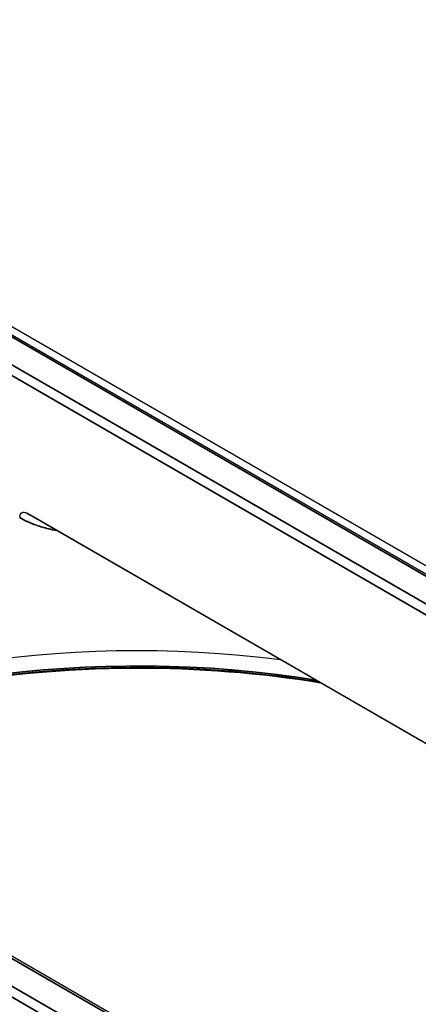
# Model space of a CAD drawing. Header units: millimetres. Extents: x -12192 to 12192, y -600 to 5895.
# Tile 24 of 122: x 3056 to 3073, y 1570 to 1612. Entities that reach past the tile are written whole.
import ezdxf

# ---------------------------------------------------------------- set-up
doc = ezdxf.new("R2010")
doc.units = ezdxf.units.MM
doc.header["$LTSCALE"] = 20
doc.layers.add('_Sichtbarkanten', color=7, linetype='Continuous', lineweight=25)
doc.layers.add('Sichtbar schmal (ISO)', color=7, linetype='Continuous', lineweight=35)

msp = doc.modelspace()

# ---------------------------------------------------------------- linework, layer by layer
at = {"layer": '_Sichtbarkanten'}
for p, q in [((2852.013, 1715.971), (3294.055, 1460.758)), ((2851.63, 1715.848), (3293.923, 1460.49)), ((3271.086, 1447.313), (2828.808, 1702.663)), ((3269.408, 1446.549), (2827.365, 1701.762)), ((3055.968, 1590.676), (3086.699, 1572.934)), ((3056.124, 1590.58), (3056.124, 1590.58)), ((3086.731, 1572.909), (3056.124, 1590.58))]:
    msp.add_line(p, q, dxfattribs=at)
msp.add_ellipse((3060.71, 1568.996), major_axis=(27.433, 0), ratio=0.57735, start_param=1.348928, end_param=2.366107, dxfattribs=at)
for points, knots in [([(3055.668, 1590.485), (3055.675, 1590.537), (3055.687, 1590.585), (3055.725, 1590.655), (3055.747, 1590.68), (3055.799, 1590.711), (3055.829, 1590.717), (3055.895, 1590.711), (3055.931, 1590.697), (3055.968, 1590.676)], [-0.1169371, -0.1169371, -0.1169371, -0.1169371, -0.0817951, -0.0817951, -0.0531609, -0.0531609, -0.0271044, -0.0271044, -0.0000002, -0.0000002, -0.0000002, -0.0000002]), ([(3041.635, 1579.787), (3042.205, 1580.095), (3042.797, 1580.39), (3045.727, 1581.727), (3048.342, 1582.571), (3053.905, 1583.746), (3056.853, 1584.075), (3062.691, 1584.183), (3065.58, 1583.978), (3068.344, 1583.524)], [6.315456, 6.315456, 6.315456, 6.315456, 6.399711, 6.399711, 6.718004, 6.718004, 7.036597, 7.036597, 7.345546, 7.345546, 7.345546, 7.345546]), ([(3044.424, 1581.111), (3046.657, 1582.022), (3049.123, 1582.745), (3054.565, 1583.802), (3057.568, 1584.09), (3063.224, 1584.105), (3065.876, 1583.896), (3068.425, 1583.478)], [6.4532155, 6.4532155, 6.4532155, 6.4532155, 6.7442728, 6.7442728, 7.0637233, 7.0637233, 7.3454884, 7.3454884, 7.3454884, 7.3454884])]:
    msp.add_open_spline(points, degree=3, knots=knots, dxfattribs=at)
at = {"layer": 'Sichtbar schmal (ISO)'}
for p, q in [((3293.78, 1460.476), (2851.487, 1715.834)), ((2850.477, 1715.242), (3292.755, 1459.893)), ((3292.553, 1459.547), (2850.275, 1714.896)), ((3270.943, 1447.299), (2828.665, 1702.649)), ((2827.64, 1702.066), (3269.933, 1446.708)), ((3269.426, 1446.538), (2827.438, 1701.72))]:
    msp.add_line(p, q, dxfattribs=at)
for centre, major_axis, start_param, end_param in [((3060.71, 1568.127), (-27.821, 0), 4.438797, 5.469299), ((3060.71, 1567.846), (28.182, 0), 1.295062, 2.072628)]:
    msp.add_ellipse(centre, major_axis=major_axis, ratio=0.57735, start_param=start_param, end_param=end_param, dxfattribs=at)
for points, knots in [([(3055.968, 1590.676), (3055.991, 1590.661), (3056.015, 1590.645), (3056.04, 1590.63), (3056.067, 1590.613), (3056.095, 1590.596), (3056.124, 1590.58)], [0.00000042, 0.00000042, 0.00000042, 0.00000042, 0.03977306, 0.03977306, 0.03977306, 0.08219915, 0.08219915, 0.08219915, 0.08219915]), ([(3055.668, 1590.485), (3055.761, 1590.43), (3055.863, 1590.376), (3055.976, 1590.323), (3055.983, 1590.32), (3055.99, 1590.317), (3055.997, 1590.314), (3056.116, 1590.259), (3056.247, 1590.206), (3056.392, 1590.156), (3056.394, 1590.155), (3056.396, 1590.154), (3056.398, 1590.153), (3056.545, 1590.103), (3056.707, 1590.055), (3056.885, 1590.011), (3056.89, 1590.01), (3056.895, 1590.009), (3056.9, 1590.008), (3057.008, 1589.982), (3057.123, 1589.957), (3057.24, 1589.936)], [0, 0, 0, 0, 0.1346421, 0.1346421, 0.1346421, 0.1428571, 0.1428571, 0.1428571, 0.2836621, 0.2836621, 0.2836621, 0.2857143, 0.2857143, 0.2857143, 0.4285714, 0.4285714, 0.4285714, 0.4326023, 0.4326023, 0.4326023, 0.5193786, 0.5193786, 0.5193786, 0.5193786])]:
    msp.add_open_spline(points, degree=3, knots=knots, dxfattribs=at)

doc.saveas('drawing.dxf')
